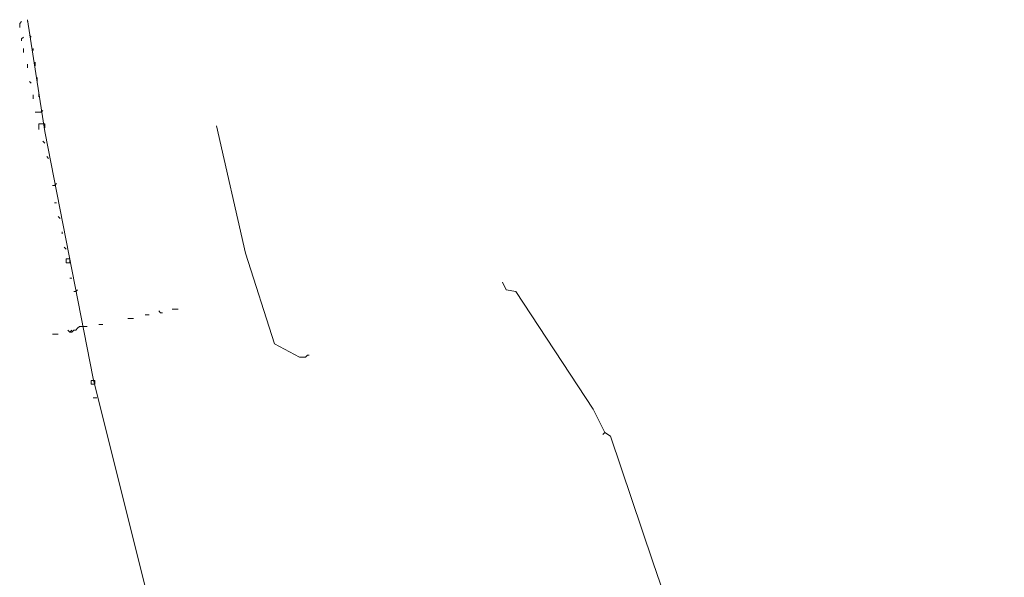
# Model space of a CAD drawing. Header units: metres. Extents: x 196942 to 197892, y 354692 to 355693.
# Tile 54 of 55: x 197304 to 197406, y 355448 to 355506. Entities that reach past the tile are written whole.
import ezdxf
from ezdxf.lldxf.tags import DXFTag

# ---------------------------------------------------------------- set-up
doc = ezdxf.new("R2010")
doc.units = ezdxf.units.M
for name, color, linetype, lineweight in [('B-OI-KL-ET_MS_Orientatieverzoek_Enexis_0000729946-G', 130, 'KL-MS-N', 18), ('B-OI-KL-ET_MS_Orientatieverzoek_prorail_0000596202-G', 130, 'KL-MS-N', 18), ('B-OI-KL-GAS_LD_Orientatieverzoek_Enexis_0000729946-G', 50, 'KL-GAS-LD-N', 18), ('B-OI-KL-OVERIG_Orientatieverzoek_prorail_0000596202-G', 130, 'Continuous', 18)]:
    doc.layers.add(name, color=color, linetype=linetype, lineweight=lineweight)
doc.styles.get("Standard").update_dxf_attribs({"font": 'arial.ttf'})
tags = doc.linetypes.add('KL-GAS-LD-N', pattern='A,4,-1,[69,NLCS.SHX,S=0.5,R=0,X=0,Y=0],-1,4,-1,["L",Standard,S=1,R=0,X=0.25,Y=-0.5],-2', length=13).pattern_tags.tags
tags[18] = DXFTag(74, 10)
tags = doc.linetypes.add('KL-MS-N', pattern='A,4,-1,[103,NLCS.SHX,S=0.75,R=0,X=0,Y=0],-1,4,-1,["M",Standard,S=1,R=0,X=0,Y=-0.5],-2', length=13).pattern_tags.tags
tags[18] = DXFTag(74, 10)

msp = doc.modelspace()

# ---------------------------------------------------------------- linework, layer by layer
at = {"layer": 'B-OI-KL-ET_MS_Orientatieverzoek_Enexis_0000729946-G', "flags": 128}
for points in [[(197364.28444, 355463.35624), (197363.0842, 355465.75672), (197355.0826, 355477.95916), (197354.0824, 355478.1592), (197353.68232, 355478.95936)], [(197405.69272, 355375.33864), (197390.88976, 355386.94096), (197369.28544, 355449.95356), (197364.88456, 355462.95616), (197364.28444, 355463.35624), (197364.0844, 355463.1562)]]:
    msp.add_lwpolyline(points, dxfattribs=at)
at = {"layer": 'B-OI-KL-ET_MS_Orientatieverzoek_prorail_0000596202-G', "flags": 128}
msp.add_lwpolyline([(197397.89116, 355277.119), (197396.69092, 355278.31924), (197381.0878, 355301.32384), (197371.0858, 355317.52708), (197361.28384, 355334.73052), (197348.48128, 355360.33564), (197342.88016, 355372.53808), (197329.27744, 355405.94476), (197317.67512, 355443.35224), (197311.27384, 355468.95736), (197306.27284, 355494.56248), (197304.47248, 355506.1648)], dxfattribs=at)
at = {"layer": 'B-OI-KL-GAS_LD_Orientatieverzoek_Enexis_0000729946-G', "flags": 128}
for points in [[(197332.67812, 355471.1578), (197330.0776, 355472.55808), (197327.077, 355481.95996), (197324.0764, 355495.1626)], [(197332.67812, 355471.1578), (197333.27824, 355471.1578), (197333.47828, 355471.35784), (197333.67832, 355471.35784)]]:
    msp.add_lwpolyline(points, dxfattribs=at)
at = {"layer": 'B-OI-KL-OVERIG_Orientatieverzoek_prorail_0000596202-G', "flags": 128}
for points in [[(197303.67232, 355505.36464), (197303.67232, 355505.76472), (197303.87236, 355505.96476)], [(197304.47248, 355505.96476), (197304.47248, 355506.1648)], [(197304.87256, 355504.36444), (197304.67252, 355504.56448)], [(197303.87236, 355503.96436), (197303.87236, 355504.1644), (197304.0724, 355504.36444)], [(197304.0724, 355502.76412), (197304.0724, 355503.1642)], [(197305.0726, 355502.96416), (197305.0726, 355503.1642)], [(197304.47248, 355501.1638), (197304.47248, 355501.56388)], [(197305.27264, 355501.36384), (197305.27264, 355501.76392)], [(197304.87256, 355499.56348), (197304.67252, 355499.76352)], [(197305.47268, 355499.76352), (197305.47268, 355500.1636)], [(197305.0726, 355497.96316), (197305.0726, 355498.36324)], [(197305.67272, 355498.1632), (197305.67272, 355498.56328)], [(197305.27264, 355496.56288), (197305.87276, 355496.56288), (197306.0728, 355496.76292)], [(197305.67272, 355494.76252), (197305.67272, 355495.36264), (197306.27284, 355495.36264), (197306.27284, 355494.96256)], [(197306.27284, 355493.36224), (197306.0728, 355493.56228)], [(197306.67292, 355491.76192), (197306.47288, 355491.96196)], [(197307.073, 355488.96136), (197307.27304, 355488.96136), (197307.47308, 355489.1614)], [(197307.27304, 355487.161), (197307.47308, 355487.161)], [(197307.87316, 355485.56068), (197307.67312, 355485.76072)], [(197308.0732, 355483.96036), (197308.0732, 355484.1604)], [(197308.47328, 355482.36004), (197308.27324, 355482.56008)], [(197308.47328, 355480.95976), (197308.47328, 355481.35984), (197308.87336, 355481.35984), (197308.87336, 355480.95976), (197308.47328, 355480.95976)], [(197308.87336, 355479.35944), (197309.0734, 355479.35944)], [(197309.27344, 355477.95916), (197309.47348, 355477.95916), (197309.67352, 355478.1592)], [(197318.27524, 355475.75872), (197318.0752, 355475.95876)], [(197319.47548, 355476.1588), (197320.0756, 355476.1588)], [(197314.87456, 355475.1586), (197315.47468, 355475.1586)], [(197316.67492, 355475.55868), (197317.075, 355475.55868)], [(197318.27524, 355475.75872), (197318.47528, 355475.75872)], [(197308.87336, 355473.75832), (197308.67332, 355473.95836)], [(197308.87336, 355473.75832), (197309.0734, 355473.75832), (197309.27344, 355473.95836), (197309.47348, 355473.95836), (197309.67352, 355474.1584), (197309.87356, 355474.35844), (197310.67372, 355474.35844)], [(197308.87336, 355473.75832), (197309.0734, 355473.95836)], [(197311.87396, 355474.55848), (197312.27404, 355474.55848)], [(197307.073, 355473.55828), (197307.67312, 355473.55828)], [(197311.0738, 355468.35724), (197311.0738, 355468.75732), (197311.47388, 355468.75732), (197311.47388, 355468.35724), (197311.0738, 355468.35724)], [(197311.27384, 355466.95696), (197311.67392, 355466.95696)]]:
    msp.add_lwpolyline(points, dxfattribs=at)

doc.saveas('drawing.dxf')
